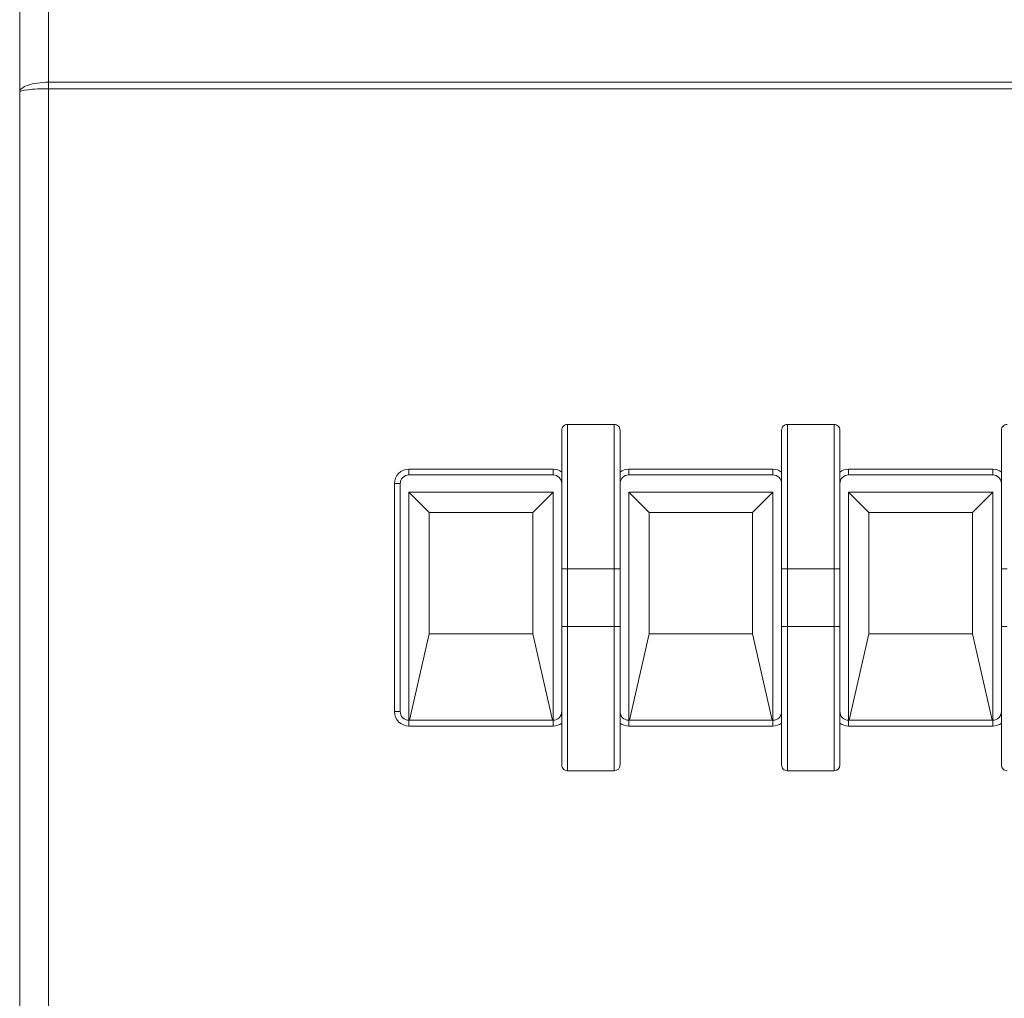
# Model space of a CAD drawing. Header units: millimetres. Extents: x -420 to 420, y -297 to 297.
# Tile 85 of 197: x -274 to -240, y 179 to 213. Entities that reach past the tile are written whole.
import ezdxf

# ---------------------------------------------------------------- set-up
doc = ezdxf.new("R2010")
doc.units = ezdxf.units.MM
doc.header["$MEASUREMENT"] = 0
doc.layers.add('layer 1', color=7, linetype='Continuous')

msp = doc.modelspace()

# ---------------------------------------------------------------- linework, layer by layer
at = {"layer": 'layer 1', "color": 7, "lineweight": 9}
for points in [[(-273.3243, 214.6324), (-273.3243, 214.6324), (-273.3243, 210.9976), (-273.3243, 210.9976)], [(-274.3289, 210.6544), (-274.3289, 210.6544), (-274.3289, 213.9054), (-274.3289, 213.9054)], [(-274.0348, 210.8969), (-274.0348, 210.8969), (-274.0348, 210.8969), (-274.0348, 210.8969)], [(-273.3243, 210.9976), (-273.3243, 210.9976), (-273.3243, 210.9973), (-273.3243, 210.9973)], [(-273.3243, 210.9976), (-273.3243, 210.9976), (-273.3243, 210.7729), (-273.3243, 210.7729)], [(-273.3243, 210.9976), (-273.3243, 210.9976), (-199.9846, 210.9976), (-199.9846, 210.9976)], [(-274.3289, 210.6544), (-274.3289, 210.6544), (-274.3289, 210.6541), (-274.3289, 210.6541)], [(-274.3289, 107.2447), (-274.3289, 107.2447), (-274.3289, 210.6544), (-274.3289, 210.6544)], [(-274.3289, 210.6544), (-274.3289, 210.6544), (-274.3289, 210.6541), (-274.3289, 210.6541)], [(-274.0348, 210.7382), (-274.0348, 210.7382), (-274.0348, 210.7382), (-274.0348, 210.7382)], [(-273.3243, 210.7729), (-273.3243, 210.7729), (-273.3243, 107.2447), (-273.3243, 107.2447)], [(-199.9846, 210.7729), (-199.9846, 210.7729), (-273.3243, 210.7729), (-273.3243, 210.7729)], [(-273.3243, 210.7729), (-273.3243, 210.7729), (-273.3243, 210.7727), (-273.3243, 210.7727)], [(-253.6231, 199.0867), (-253.6231, 199.0867), (-255.2506, 199.0867), (-255.2506, 199.0867)], [(-245.9676, 199.0867), (-245.9676, 199.0867), (-247.5952, 199.0867), (-247.5952, 199.0867)], [(-260.7761, 197.5296), (-260.7761, 197.5296), (-255.7529, 197.5296), (-255.7529, 197.5296)], [(-260.7761, 197.5296), (-260.7761, 197.5296), (-260.7761, 197.3286), (-260.7761, 197.3286)], [(-255.4515, 197.429), (-255.5385, 197.4942), (-255.6442, 197.5296), (-255.7529, 197.5296)], [(-255.7529, 197.5296), (-255.7529, 197.5296), (-255.7529, 197.3286), (-255.7529, 197.3286)], [(-253.1207, 197.5296), (-253.2294, 197.5296), (-253.3351, 197.4942), (-253.4221, 197.429)], [(-253.1207, 197.5296), (-253.1207, 197.5296), (-253.1207, 197.3286), (-253.1207, 197.3286)], [(-253.1207, 197.5296), (-253.1207, 197.5296), (-248.0974, 197.5296), (-248.0974, 197.5296)], [(-247.796, 197.429), (-247.883, 197.4942), (-247.9888, 197.5296), (-248.0974, 197.5296)], [(-248.0974, 197.5296), (-248.0974, 197.5296), (-248.0974, 197.3286), (-248.0974, 197.3286)], [(-245.4652, 197.5296), (-245.5739, 197.5296), (-245.6796, 197.4942), (-245.7666, 197.429)], [(-245.4652, 197.5296), (-245.4652, 197.5296), (-245.4652, 197.3286), (-245.4652, 197.3286)], [(-245.4652, 197.5296), (-245.4652, 197.5296), (-240.442, 197.5296), (-240.442, 197.5296)], [(-240.1406, 197.429), (-240.2276, 197.4942), (-240.3333, 197.5296), (-240.442, 197.5296)], [(-240.442, 197.5296), (-240.442, 197.5296), (-240.442, 197.3286), (-240.442, 197.3286)], [(-255.7529, 197.3286), (-255.7529, 197.3286), (-260.7761, 197.3286), (-260.7761, 197.3286)], [(-248.0974, 197.3286), (-248.0974, 197.3286), (-253.1207, 197.3286), (-253.1207, 197.3286)], [(-240.442, 197.3286), (-240.442, 197.3286), (-245.4652, 197.3286), (-245.4652, 197.3286)], [(-261.2785, 189.0905), (-261.2785, 189.0905), (-261.2785, 197.0272), (-261.2785, 197.0272)], [(-261.2785, 197.0272), (-261.2785, 197.0272), (-261.0775, 197.0272), (-261.0775, 197.0272)], [(-261.0775, 197.0272), (-261.0775, 197.0272), (-261.0775, 189.0905), (-261.0775, 189.0905)], [(-255.7529, 196.7258), (-255.7529, 196.7258), (-260.7761, 196.7258), (-260.7761, 196.7258)], [(-260.7761, 196.7258), (-260.7761, 196.7258), (-260.7761, 188.7891), (-260.7761, 188.7891)], [(-260.0677, 196.0172), (-260.0677, 196.0172), (-260.7761, 196.7258), (-260.7761, 196.7258)], [(-256.4616, 196.0172), (-256.4616, 196.0172), (-255.7529, 196.7258), (-255.7529, 196.7258)], [(-255.7529, 188.7891), (-255.7529, 188.7891), (-255.7529, 196.7258), (-255.7529, 196.7258)], [(-248.0974, 196.7258), (-248.0974, 196.7258), (-253.1207, 196.7258), (-253.1207, 196.7258)], [(-253.1207, 196.7258), (-253.1207, 196.7258), (-253.1207, 188.7891), (-253.1207, 188.7891)], [(-252.4123, 196.0172), (-252.4123, 196.0172), (-253.1207, 196.7258), (-253.1207, 196.7258)], [(-248.8062, 196.0172), (-248.8062, 196.0172), (-248.0974, 196.7258), (-248.0974, 196.7258)], [(-248.0974, 188.7891), (-248.0974, 188.7891), (-248.0974, 196.7258), (-248.0974, 196.7258)], [(-244.7567, 196.0172), (-244.7567, 196.0172), (-245.4652, 196.7258), (-245.4652, 196.7258)], [(-245.4652, 196.7258), (-245.4652, 196.7258), (-245.4652, 188.7891), (-245.4652, 188.7891)], [(-240.442, 196.7258), (-240.442, 196.7258), (-245.4652, 196.7258), (-245.4652, 196.7258)], [(-241.1507, 196.0172), (-241.1507, 196.0172), (-240.442, 196.7258), (-240.442, 196.7258)], [(-240.442, 188.7891), (-240.442, 188.7891), (-240.442, 196.7258), (-240.442, 196.7258)], [(-260.0677, 196.0172), (-260.0677, 196.0172), (-260.0677, 191.7976), (-260.0677, 191.7976)], [(-256.4616, 196.0172), (-256.4616, 196.0172), (-260.0677, 196.0172), (-260.0677, 196.0172)], [(-256.4616, 191.7976), (-256.4616, 191.7976), (-256.4616, 196.0172), (-256.4616, 196.0172)], [(-252.4123, 196.0172), (-252.4123, 196.0172), (-252.4123, 191.7976), (-252.4123, 191.7976)], [(-248.8062, 196.0172), (-248.8062, 196.0172), (-252.4123, 196.0172), (-252.4123, 196.0172)], [(-248.8062, 191.7976), (-248.8062, 191.7976), (-248.8062, 196.0172), (-248.8062, 196.0172)], [(-244.7567, 196.0172), (-244.7567, 196.0172), (-244.7567, 191.7976), (-244.7567, 191.7976)], [(-241.1507, 196.0172), (-241.1507, 196.0172), (-244.7567, 196.0172), (-244.7567, 196.0172)], [(-241.1507, 191.7976), (-241.1507, 191.7976), (-241.1507, 196.0172), (-241.1507, 196.0172)], [(-255.4515, 192.0542), (-255.4515, 192.0542), (-255.4515, 194.0635), (-255.4515, 194.0635)], [(-253.6231, 194.0635), (-253.6231, 194.0635), (-255.2506, 194.0635), (-255.2506, 194.0635)], [(-255.2506, 194.0635), (-255.2506, 194.0635), (-255.2506, 192.0542), (-255.2506, 192.0542)], [(-253.6231, 192.0542), (-253.6231, 192.0542), (-253.6231, 194.0635), (-253.6231, 194.0635)], [(-253.4221, 194.0635), (-253.4221, 194.0635), (-253.4221, 192.0542), (-253.4221, 192.0542)], [(-247.796, 192.0542), (-247.796, 192.0542), (-247.796, 194.0635), (-247.796, 194.0635)], [(-245.9676, 194.0635), (-245.9676, 194.0635), (-247.5952, 194.0635), (-247.5952, 194.0635)], [(-247.5952, 194.0635), (-247.5952, 194.0635), (-247.5952, 192.0542), (-247.5952, 192.0542)], [(-245.9676, 192.0542), (-245.9676, 192.0542), (-245.9676, 194.0635), (-245.9676, 194.0635)], [(-245.7666, 194.0635), (-245.7666, 194.0635), (-245.7666, 192.0542), (-245.7666, 192.0542)], [(-240.1406, 192.0542), (-240.1406, 192.0542), (-240.1406, 194.0635), (-240.1406, 194.0635)], [(-255.2506, 192.0542), (-255.2506, 192.0542), (-253.6231, 192.0542), (-253.6231, 192.0542)], [(-247.5952, 192.0542), (-247.5952, 192.0542), (-245.9676, 192.0542), (-245.9676, 192.0542)], [(-260.7533, 188.7891), (-260.7533, 188.7891), (-260.0677, 191.7976), (-260.0677, 191.7976)], [(-256.4616, 191.7976), (-256.4616, 191.7976), (-260.0677, 191.7976), (-260.0677, 191.7976)], [(-256.4616, 191.7976), (-256.4616, 191.7976), (-255.7759, 188.7891), (-255.7759, 188.7891)], [(-253.0978, 188.7891), (-253.0978, 188.7891), (-252.4123, 191.7976), (-252.4123, 191.7976)], [(-248.8062, 191.7976), (-248.8062, 191.7976), (-252.4123, 191.7976), (-252.4123, 191.7976)], [(-248.8062, 191.7976), (-248.8062, 191.7976), (-248.1203, 188.7891), (-248.1203, 188.7891)], [(-245.4424, 188.7891), (-245.4424, 188.7891), (-244.7567, 191.7976), (-244.7567, 191.7976)], [(-241.1507, 191.7976), (-241.1507, 191.7976), (-244.7567, 191.7976), (-244.7567, 191.7976)], [(-241.1507, 191.7976), (-241.1507, 191.7976), (-240.4649, 188.7891), (-240.4649, 188.7891)], [(-261.2785, 189.0905), (-261.2785, 189.0905), (-261.0775, 189.0905), (-261.0775, 189.0905)], [(-255.7529, 188.7891), (-255.5866, 188.7891), (-255.4515, 188.9238), (-255.4515, 189.0905)], [(-248.0974, 188.7891), (-247.9311, 188.7891), (-247.796, 188.9238), (-247.796, 189.0905)], [(-240.442, 188.7891), (-240.2757, 188.7891), (-240.1406, 188.9238), (-240.1406, 189.0905)], [(-260.7761, 188.5881), (-260.7761, 188.5881), (-260.7761, 188.7891), (-260.7761, 188.7891)], [(-260.7761, 188.7891), (-260.7761, 188.7891), (-255.7529, 188.7891), (-255.7529, 188.7891)], [(-255.7529, 188.5881), (-255.7529, 188.5881), (-255.7529, 188.7891), (-255.7529, 188.7891)], [(-255.7529, 188.5881), (-255.6442, 188.5881), (-255.5385, 188.6233), (-255.4515, 188.6886)], [(-253.4221, 188.6886), (-253.3351, 188.6233), (-253.2294, 188.5881), (-253.1207, 188.5881)], [(-253.1207, 188.5881), (-253.1207, 188.5881), (-253.1207, 188.7891), (-253.1207, 188.7891)], [(-253.1207, 188.7891), (-253.1207, 188.7891), (-248.0974, 188.7891), (-248.0974, 188.7891)], [(-248.0974, 188.5881), (-248.0974, 188.5881), (-248.0974, 188.7891), (-248.0974, 188.7891)], [(-248.0974, 188.5881), (-247.9888, 188.5881), (-247.883, 188.6233), (-247.796, 188.6886)], [(-245.7666, 188.6886), (-245.6796, 188.6233), (-245.5739, 188.5881), (-245.4652, 188.5881)], [(-245.4652, 188.5881), (-245.4652, 188.5881), (-245.4652, 188.7891), (-245.4652, 188.7891)], [(-245.4652, 188.7891), (-245.4652, 188.7891), (-240.442, 188.7891), (-240.442, 188.7891)], [(-240.442, 188.5881), (-240.442, 188.5881), (-240.442, 188.7891), (-240.442, 188.7891)], [(-240.442, 188.5881), (-240.3333, 188.5881), (-240.2276, 188.6233), (-240.1406, 188.6886)], [(-255.7529, 188.5881), (-255.7529, 188.5881), (-260.7761, 188.5881), (-260.7761, 188.5881)], [(-248.0974, 188.5881), (-248.0974, 188.5881), (-253.1207, 188.5881), (-253.1207, 188.5881)], [(-240.442, 188.5881), (-240.442, 188.5881), (-245.4652, 188.5881), (-245.4652, 188.5881)], [(-253.6231, 187.031), (-253.5122, 187.031), (-253.4221, 187.1209), (-253.4221, 187.2318)], [(-245.9676, 187.031), (-245.8566, 187.031), (-245.7666, 187.1209), (-245.7666, 187.2318)], [(-255.2506, 187.031), (-255.2506, 187.031), (-253.6231, 187.031), (-253.6231, 187.031)], [(-247.5952, 187.031), (-247.5952, 187.031), (-245.9676, 187.031), (-245.9676, 187.031)]]:
    msp.add_open_spline(points, degree=3, dxfattribs=at)
for points, knots in [([(-273.3243, 210.9976), (-273.5907, 210.9976), (-273.8464, 210.9614), (-274.0348, 210.8969), (-274.0348, 210.8969), (-274.2231, 210.8326), (-274.3289, 210.7453), (-274.3289, 210.6544)], [0, 0, 0, 0, 0.3333333, 0.3333333, 0.3333333, 0.3333333, 1, 1, 1, 1]), ([(-273.3243, 210.9976), (-273.5907, 210.9976), (-273.8464, 210.9614), (-274.0348, 210.8969), (-274.0348, 210.8969), (-274.2231, 210.8326), (-274.3289, 210.7453), (-274.3289, 210.6544)], [0, 0, 0, 0, 0.3333333, 0.3333333, 0.3333333, 0.3333333, 1, 1, 1, 1]), ([(-273.3243, 210.9976), (-273.5907, 210.9976), (-273.8464, 210.9614), (-274.0348, 210.8969), (-274.0348, 210.8969), (-274.2231, 210.8326), (-274.3289, 210.7453), (-274.3289, 210.6541)], [0, 0, 0, 0, 0.3333333, 0.3333333, 0.3333333, 0.3333333, 1, 1, 1, 1]), ([(-273.3243, 210.9976), (-273.5907, 210.9976), (-273.8464, 210.9614), (-274.0348, 210.8969), (-274.0348, 210.8969), (-274.2231, 210.8326), (-274.3289, 210.7453), (-274.3289, 210.6541)], [0, 0, 0, 0, 0.3333333, 0.3333333, 0.3333333, 0.3333333, 1, 1, 1, 1]), ([(-273.3243, 210.9976), (-273.5907, 210.9976), (-273.8464, 210.9614), (-274.0348, 210.8969), (-274.0348, 210.8969), (-274.2231, 210.8326), (-274.3289, 210.7453), (-274.3289, 210.6541)], [0, 0, 0, 0, 0.3333333, 0.3333333, 0.3333333, 0.3333333, 1, 1, 1, 1]), ([(-273.3243, 210.9976), (-273.5907, 210.9976), (-273.8464, 210.9614), (-274.0348, 210.8969), (-274.0348, 210.8969), (-274.2231, 210.8326), (-274.3289, 210.7452), (-274.3289, 210.6541)], [0, 0, 0, 0, 0.3333333, 0.3333333, 0.3333333, 0.3333333, 1, 1, 1, 1]), ([(-273.3243, 210.9976), (-273.5907, 210.9976), (-273.8464, 210.9614), (-274.0348, 210.8969), (-274.0348, 210.8969), (-274.2231, 210.8326), (-274.3289, 210.7452), (-274.3289, 210.6541)], [0, 0, 0, 0, 0.3333333, 0.3333333, 0.3333333, 0.3333333, 1, 1, 1, 1]), ([(-273.3243, 210.9976), (-273.5907, 210.9976), (-273.8464, 210.9614), (-274.0348, 210.8969), (-274.0348, 210.8969), (-274.2231, 210.8326), (-274.3289, 210.7452), (-274.3289, 210.6541)], [0, 0, 0, 0, 0.3333333, 0.3333333, 0.3333333, 0.3333333, 1, 1, 1, 1]), ([(-273.3243, 210.9976), (-273.5907, 210.9976), (-273.8464, 210.9614), (-274.0348, 210.8969), (-274.0348, 210.8969), (-274.2231, 210.8326), (-274.3289, 210.7452), (-274.3289, 210.6541)], [0, 0, 0, 0, 0.3333333, 0.3333333, 0.3333333, 0.3333333, 1, 1, 1, 1]), ([(-273.3243, 210.9976), (-273.5907, 210.9976), (-273.8464, 210.9614), (-274.0348, 210.8969), (-274.0348, 210.8969), (-274.2231, 210.8326), (-274.3289, 210.7452), (-274.3289, 210.6541)], [0, 0, 0, 0, 0.3333333, 0.3333333, 0.3333333, 0.3333333, 1, 1, 1, 1]), ([(-273.3243, 210.9976), (-273.5907, 210.9976), (-273.8464, 210.9614), (-274.0348, 210.8969), (-274.0348, 210.8969), (-274.2231, 210.8326), (-274.3289, 210.7452), (-274.3289, 210.6541)], [0, 0, 0, 0, 0.3333333, 0.3333333, 0.3333333, 0.3333333, 1, 1, 1, 1]), ([(-273.3243, 210.9976), (-273.5907, 210.9976), (-273.8464, 210.9614), (-274.0348, 210.8969), (-274.0348, 210.8969), (-274.2231, 210.8326), (-274.3289, 210.7452), (-274.3289, 210.6541)], [0, 0, 0, 0, 0.3333333, 0.3333333, 0.3333333, 0.3333333, 1, 1, 1, 1]), ([(-273.3243, 210.9976), (-273.5907, 210.9976), (-273.8464, 210.9614), (-274.0348, 210.8969), (-274.0348, 210.8969), (-274.2231, 210.8326), (-274.3289, 210.7452), (-274.3289, 210.6541)], [0, 0, 0, 0, 0.3333333, 0.3333333, 0.3333333, 0.3333333, 1, 1, 1, 1]), ([(-273.3243, 210.9976), (-273.5907, 210.9976), (-273.8464, 210.9614), (-274.0348, 210.8969), (-274.0348, 210.8969), (-274.2231, 210.8326), (-274.3289, 210.7452), (-274.3289, 210.6541)], [0, 0, 0, 0, 0.3333333, 0.3333333, 0.3333333, 0.3333333, 1, 1, 1, 1]), ([(-273.3243, 210.9973), (-273.5907, 210.9973), (-273.8464, 210.9614), (-274.0348, 210.8969), (-274.0348, 210.8969), (-274.2231, 210.8326), (-274.3289, 210.7452), (-274.3289, 210.6541)], [0, 0, 0, 0, 0.3333333, 0.3333333, 0.3333333, 0.3333333, 1, 1, 1, 1]), ([(-273.3243, 210.9973), (-273.5907, 210.9973), (-273.8464, 210.9614), (-274.0348, 210.8969), (-274.0348, 210.8969), (-274.2231, 210.8326), (-274.3289, 210.7452), (-274.3289, 210.6541)], [0, 0, 0, 0, 0.3333333, 0.3333333, 0.3333333, 0.3333333, 1, 1, 1, 1]), ([(-273.3243, 210.9973), (-273.5907, 210.9973), (-273.8464, 210.9611), (-274.0348, 210.8969), (-274.0348, 210.8969), (-274.2231, 210.8326), (-274.3289, 210.7452), (-274.3289, 210.6541)], [0, 0, 0, 0, 0.3333333, 0.3333333, 0.3333333, 0.3333333, 1, 1, 1, 1]), ([(-273.3243, 210.9973), (-273.5907, 210.9973), (-273.8464, 210.9611), (-274.0348, 210.8969), (-274.0348, 210.8969), (-274.2231, 210.8326), (-274.3289, 210.7452), (-274.3289, 210.6541)], [0, 0, 0, 0, 0.3333333, 0.3333333, 0.3333333, 0.3333333, 1, 1, 1, 1]), ([(-273.3243, 210.9973), (-273.5907, 210.9973), (-273.8464, 210.9611), (-274.0348, 210.8969), (-274.0348, 210.8969), (-274.2231, 210.8326), (-274.3289, 210.7452), (-274.3289, 210.6541)], [0, 0, 0, 0, 0.3333333, 0.3333333, 0.3333333, 0.3333333, 1, 1, 1, 1]), ([(-273.3243, 210.9973), (-273.5907, 210.9973), (-273.8464, 210.9611), (-274.0348, 210.8969), (-274.0348, 210.8969), (-274.2231, 210.8326), (-274.3289, 210.7452), (-274.3289, 210.6541)], [0, 0, 0, 0, 0.3333333, 0.3333333, 0.3333333, 0.3333333, 1, 1, 1, 1]), ([(-273.3243, 210.9973), (-273.5907, 210.9973), (-273.8464, 210.9611), (-274.0348, 210.8969), (-274.0348, 210.8969), (-274.2231, 210.8326), (-274.3289, 210.7452), (-274.3289, 210.6541)], [0, 0, 0, 0, 0.3333333, 0.3333333, 0.3333333, 0.3333333, 1, 1, 1, 1]), ([(-273.3243, 210.7729), (-273.5907, 210.7729), (-273.8464, 210.7604), (-274.0348, 210.7382), (-274.0348, 210.7382), (-274.2231, 210.7158), (-274.3289, 210.6857), (-274.3289, 210.6544)], [0, 0, 0, 0, 0.3333333, 0.3333333, 0.3333333, 0.3333333, 1, 1, 1, 1]), ([(-273.3243, 210.7729), (-273.5907, 210.7729), (-273.8464, 210.7603), (-274.0348, 210.7382), (-274.0348, 210.7382), (-274.2231, 210.7158), (-274.3289, 210.6857), (-274.3289, 210.6544)], [0, 0, 0, 0, 0.3333333, 0.3333333, 0.3333333, 0.3333333, 1, 1, 1, 1]), ([(-273.3243, 210.7729), (-273.5907, 210.7729), (-273.8464, 210.7603), (-274.0348, 210.7382), (-274.0348, 210.7382), (-274.2231, 210.7158), (-274.3289, 210.6857), (-274.3289, 210.6541)], [0, 0, 0, 0, 0.3333333, 0.3333333, 0.3333333, 0.3333333, 1, 1, 1, 1]), ([(-273.3243, 210.7729), (-273.5907, 210.7729), (-273.8464, 210.7603), (-274.0348, 210.7382), (-274.0348, 210.7382), (-274.2231, 210.7158), (-274.3289, 210.6857), (-274.3289, 210.6541)], [0, 0, 0, 0, 0.3333333, 0.3333333, 0.3333333, 0.3333333, 1, 1, 1, 1]), ([(-273.3243, 210.7729), (-273.5907, 210.7729), (-273.8464, 210.7603), (-274.0348, 210.7382), (-274.0348, 210.7382), (-274.2231, 210.7158), (-274.3289, 210.6857), (-274.3289, 210.6541)], [0, 0, 0, 0, 0.3333333, 0.3333333, 0.3333333, 0.3333333, 1, 1, 1, 1]), ([(-273.3243, 210.7729), (-273.5907, 210.7729), (-273.8464, 210.7603), (-274.0348, 210.7382), (-274.0348, 210.7382), (-274.2231, 210.7158), (-274.3289, 210.6857), (-274.3289, 210.6541)], [0, 0, 0, 0, 0.3333333, 0.3333333, 0.3333333, 0.3333333, 1, 1, 1, 1]), ([(-273.3243, 210.7729), (-273.5907, 210.7729), (-273.8464, 210.7603), (-274.0348, 210.7382), (-274.0348, 210.7382), (-274.2231, 210.7158), (-274.3289, 210.6857), (-274.3289, 210.6541)], [0, 0, 0, 0, 0.3333333, 0.3333333, 0.3333333, 0.3333333, 1, 1, 1, 1]), ([(-273.3243, 210.7729), (-273.5907, 210.7729), (-273.8464, 210.7603), (-274.0348, 210.7382), (-274.0348, 210.7382), (-274.2231, 210.7158), (-274.3289, 210.6857), (-274.3289, 210.6541)], [0, 0, 0, 0, 0.3333333, 0.3333333, 0.3333333, 0.3333333, 1, 1, 1, 1]), ([(-273.3243, 210.7729), (-273.5907, 210.7729), (-273.8464, 210.7603), (-274.0348, 210.7382), (-274.0348, 210.7382), (-274.2231, 210.7158), (-274.3289, 210.6857), (-274.3289, 210.6541)], [0, 0, 0, 0, 0.3333333, 0.3333333, 0.3333333, 0.3333333, 1, 1, 1, 1]), ([(-273.3243, 210.7729), (-273.5907, 210.7729), (-273.8464, 210.7603), (-274.0348, 210.7382), (-274.0348, 210.7382), (-274.2231, 210.7158), (-274.3289, 210.6857), (-274.3289, 210.6541)], [0, 0, 0, 0, 0.3333333, 0.3333333, 0.3333333, 0.3333333, 1, 1, 1, 1]), ([(-273.3243, 210.7729), (-273.5907, 210.7729), (-273.8464, 210.7603), (-274.0348, 210.7382), (-274.0348, 210.7382), (-274.2231, 210.7158), (-274.3289, 210.6857), (-274.3289, 210.6541)], [0, 0, 0, 0, 0.3333333, 0.3333333, 0.3333333, 0.3333333, 1, 1, 1, 1]), ([(-273.3243, 210.7729), (-273.5907, 210.7729), (-273.8464, 210.7603), (-274.0348, 210.7382), (-274.0348, 210.7382), (-274.2231, 210.7158), (-274.3289, 210.6857), (-274.3289, 210.6541)], [0, 0, 0, 0, 0.3333333, 0.3333333, 0.3333333, 0.3333333, 1, 1, 1, 1]), ([(-273.3243, 210.7727), (-273.5907, 210.7727), (-273.8464, 210.7603), (-274.0348, 210.7382), (-274.0348, 210.7382), (-274.2231, 210.7158), (-274.3289, 210.6857), (-274.3289, 210.6541)], [0, 0, 0, 0, 0.3333333, 0.3333333, 0.3333333, 0.3333333, 1, 1, 1, 1]), ([(-273.3243, 210.7727), (-273.5907, 210.7727), (-273.8464, 210.7603), (-274.0348, 210.7382), (-274.0348, 210.7382), (-274.2231, 210.7158), (-274.3289, 210.6857), (-274.3289, 210.6541)], [0, 0, 0, 0, 0.3333333, 0.3333333, 0.3333333, 0.3333333, 1, 1, 1, 1]), ([(-273.3243, 210.7727), (-273.5907, 210.7727), (-273.8464, 210.7603), (-274.0348, 210.7382), (-274.0348, 210.7382), (-274.2231, 210.7158), (-274.3289, 210.6857), (-274.3289, 210.6541)], [0, 0, 0, 0, 0.3333333, 0.3333333, 0.3333333, 0.3333333, 1, 1, 1, 1]), ([(-273.3243, 210.7727), (-273.5907, 210.7727), (-273.8464, 210.7603), (-274.0348, 210.7382), (-274.0348, 210.7382), (-274.2231, 210.7158), (-274.3289, 210.6857), (-274.3289, 210.6541)], [0, 0, 0, 0, 0.3333333, 0.3333333, 0.3333333, 0.3333333, 1, 1, 1, 1]), ([(-273.3243, 210.7727), (-273.5907, 210.7727), (-273.8464, 210.7603), (-274.0348, 210.7382), (-274.0348, 210.7382), (-274.2231, 210.7158), (-274.3289, 210.6857), (-274.3289, 210.6541)], [0, 0, 0, 0, 0.3333333, 0.3333333, 0.3333333, 0.3333333, 1, 1, 1, 1]), ([(-273.3243, 210.7727), (-273.5907, 210.7727), (-273.8464, 210.7603), (-274.0348, 210.7382), (-274.0348, 210.7382), (-274.2231, 210.7158), (-274.3289, 210.6857), (-274.3289, 210.6541)], [0, 0, 0, 0, 0.3333333, 0.3333333, 0.3333333, 0.3333333, 1, 1, 1, 1]), ([(-273.3243, 210.7727), (-273.5907, 210.7727), (-273.8464, 210.7603), (-274.0348, 210.7382), (-274.0348, 210.7382), (-274.2231, 210.7158), (-274.3289, 210.6857), (-274.3289, 210.6541)], [0, 0, 0, 0, 0.3333333, 0.3333333, 0.3333333, 0.3333333, 1, 1, 1, 1]), ([(-273.3243, 210.7727), (-273.5907, 210.7727), (-273.8464, 210.7603), (-274.0348, 210.7382), (-274.0348, 210.7382), (-274.2231, 210.7158), (-274.3289, 210.6857), (-274.3289, 210.6541)], [0, 0, 0, 0, 0.3333333, 0.3333333, 0.3333333, 0.3333333, 1, 1, 1, 1]), ([(-273.3243, 210.7727), (-273.5907, 210.7727), (-273.8464, 210.7603), (-274.0348, 210.7382), (-274.0348, 210.7382), (-274.2231, 210.7158), (-274.3289, 210.6857), (-274.3289, 210.6541)], [0, 0, 0, 0, 0.3333333, 0.3333333, 0.3333333, 0.3333333, 1, 1, 1, 1]), ([(-255.2506, 199.0867), (-255.3039, 199.0867), (-255.3551, 199.0656), (-255.3926, 199.0279), (-255.3926, 199.0279), (-255.4305, 198.9902), (-255.4515, 198.9391), (-255.4515, 198.8858)], [0, 0, 0, 0, 0.3333333, 0.3333333, 0.3333333, 0.3333333, 1, 1, 1, 1]), ([(-255.4515, 194.0635), (-255.4515, 194.5071), (-255.4515, 194.951), (-255.4515, 195.3887), (-255.4515, 195.3887), (-255.4515, 195.8255), (-255.4515, 196.2562), (-255.4515, 196.6709), (-255.4515, 196.6709), (-255.4515, 197.0286), (-255.4515, 197.3743), (-255.4515, 197.6925), (-255.4515, 197.6925), (-255.4515, 198.0134), (-255.4515, 198.3063), (-255.4515, 198.531), (-255.4515, 198.531), (-255.4515, 198.6524), (-255.4515, 198.7538), (-255.4515, 198.8099), (-255.4515, 198.8099), (-255.4515, 198.8545), (-255.4515, 198.8702), (-255.4515, 198.8858)], [0, 0, 0, 0, 0.1428571, 0.1428571, 0.1428571, 0.1428571, 0.2857143, 0.2857143, 0.2857143, 0.2857143, 0.4285714, 0.4285714, 0.4285714, 0.4285714, 0.5714286, 0.5714286, 0.5714286, 0.5714286, 0.7142857, 0.7142857, 0.7142857, 0.7142857, 1, 1, 1, 1]), ([(-255.2506, 199.0867), (-255.2506, 199.0867), (-255.2506, 199.0867), (-255.2506, 199.0867), (-255.2506, 199.0867), (-255.2506, 199.0867), (-255.2506, 199.057), (-255.2506, 199.0017), (-255.2506, 199.0017), (-255.2506, 198.9336), (-255.2506, 198.8269), (-255.2506, 198.6956), (-255.2506, 198.6956), (-255.2506, 198.4604), (-255.2506, 198.1466), (-255.2506, 197.8043), (-255.2506, 197.8043), (-255.2506, 197.4723), (-255.2506, 197.1137), (-255.2506, 196.7421), (-255.2506, 196.7421), (-255.2506, 196.5384), (-255.2506, 196.3308), (-255.2506, 196.1204), (-255.2506, 196.1204), (-255.2506, 195.4527), (-255.2506, 194.7581), (-255.2506, 194.0635)], [0, 0, 0, 0, 0.125, 0.125, 0.125, 0.125, 0.25, 0.25, 0.25, 0.25, 0.375, 0.375, 0.375, 0.375, 0.5, 0.5, 0.5, 0.5, 0.625, 0.625, 0.625, 0.625, 0.75, 0.75, 0.75, 0.75, 1, 1, 1, 1]), ([(-253.6231, 194.0635), (-253.6231, 194.0635), (-253.6231, 194.0635), (-253.6231, 194.0635), (-253.6231, 194.0635), (-253.6231, 194.5114), (-253.6231, 194.9601), (-253.6231, 195.4027), (-253.6231, 195.4027), (-253.6231, 195.8592), (-253.6231, 196.3091), (-253.6231, 196.7421), (-253.6231, 196.7421), (-253.6231, 197.114), (-253.6231, 197.4735), (-253.6231, 197.8043), (-253.6231, 197.8043), (-253.6231, 198.1456), (-253.6231, 198.4567), (-253.6231, 198.6956), (-253.6231, 198.6956), (-253.6231, 198.829), (-253.6231, 198.9401), (-253.6231, 199.0017), (-253.6231, 199.0017), (-253.6231, 199.0518), (-253.6231, 199.0693), (-253.6231, 199.0867)], [0, 0, 0, 0, 0.125, 0.125, 0.125, 0.125, 0.25, 0.25, 0.25, 0.25, 0.375, 0.375, 0.375, 0.375, 0.5, 0.5, 0.5, 0.5, 0.625, 0.625, 0.625, 0.625, 0.75, 0.75, 0.75, 0.75, 1, 1, 1, 1]), ([(-253.4221, 198.8858), (-253.4221, 198.9391), (-253.4432, 198.9902), (-253.4809, 199.0279), (-253.4809, 199.0279), (-253.5188, 199.0656), (-253.5698, 199.0867), (-253.6231, 199.0867)], [0, 0, 0, 0, 0.3333333, 0.3333333, 0.3333333, 0.3333333, 1, 1, 1, 1]), ([(-253.4221, 198.8858), (-253.4221, 198.8702), (-253.4221, 198.8545), (-253.4221, 198.8099), (-253.4221, 198.8099), (-253.4221, 198.7538), (-253.4221, 198.6524), (-253.4221, 198.531), (-253.4221, 198.531), (-253.4221, 198.3063), (-253.4221, 198.0131), (-253.4221, 197.6925), (-253.4221, 197.6925), (-253.4221, 197.3744), (-253.4221, 197.029), (-253.4221, 196.6709), (-253.4221, 196.6709), (-253.4221, 195.955), (-253.4221, 195.1883), (-253.4221, 194.4252), (-253.4221, 194.4252), (-253.4221, 194.3046), (-253.4221, 194.184), (-253.4221, 194.0635)], [0, 0, 0, 0, 0.1428571, 0.1428571, 0.1428571, 0.1428571, 0.2857143, 0.2857143, 0.2857143, 0.2857143, 0.4285714, 0.4285714, 0.4285714, 0.4285714, 0.5714286, 0.5714286, 0.5714286, 0.5714286, 0.7142857, 0.7142857, 0.7142857, 0.7142857, 1, 1, 1, 1]), ([(-247.5952, 199.0867), (-247.6484, 199.0867), (-247.6996, 199.0656), (-247.7372, 199.0279), (-247.7372, 199.0279), (-247.7749, 198.9902), (-247.796, 198.9391), (-247.796, 198.8858)], [0, 0, 0, 0, 0.3333333, 0.3333333, 0.3333333, 0.3333333, 1, 1, 1, 1]), ([(-247.796, 194.0635), (-247.796, 194.5071), (-247.796, 194.951), (-247.796, 195.3887), (-247.796, 195.3887), (-247.796, 195.8255), (-247.796, 196.2562), (-247.796, 196.6709), (-247.796, 196.6709), (-247.796, 197.0286), (-247.796, 197.3743), (-247.796, 197.6925), (-247.796, 197.6925), (-247.796, 198.0134), (-247.796, 198.3063), (-247.796, 198.531), (-247.796, 198.531), (-247.796, 198.6524), (-247.796, 198.7538), (-247.796, 198.8099), (-247.796, 198.8099), (-247.796, 198.8545), (-247.796, 198.8702), (-247.796, 198.8858)], [0, 0, 0, 0, 0.1428571, 0.1428571, 0.1428571, 0.1428571, 0.2857143, 0.2857143, 0.2857143, 0.2857143, 0.4285714, 0.4285714, 0.4285714, 0.4285714, 0.5714286, 0.5714286, 0.5714286, 0.5714286, 0.7142857, 0.7142857, 0.7142857, 0.7142857, 1, 1, 1, 1]), ([(-247.5952, 199.0867), (-247.5952, 199.0867), (-247.5952, 199.0867), (-247.5952, 199.0867), (-247.5952, 199.0867), (-247.5952, 199.0867), (-247.5952, 199.057), (-247.5952, 199.0017), (-247.5952, 199.0017), (-247.5952, 198.9336), (-247.5952, 198.8269), (-247.5952, 198.6956), (-247.5952, 198.6956), (-247.5952, 198.4604), (-247.5952, 198.1466), (-247.5952, 197.8043), (-247.5952, 197.8043), (-247.5952, 197.4723), (-247.5952, 197.1137), (-247.5952, 196.7421), (-247.5952, 196.7421), (-247.5952, 196.5384), (-247.5952, 196.3308), (-247.5952, 196.1204), (-247.5952, 196.1204), (-247.5952, 195.4527), (-247.5952, 194.7581), (-247.5952, 194.0635)], [0, 0, 0, 0, 0.125, 0.125, 0.125, 0.125, 0.25, 0.25, 0.25, 0.25, 0.375, 0.375, 0.375, 0.375, 0.5, 0.5, 0.5, 0.5, 0.625, 0.625, 0.625, 0.625, 0.75, 0.75, 0.75, 0.75, 1, 1, 1, 1]), ([(-245.9676, 194.0635), (-245.9676, 194.0635), (-245.9676, 194.0635), (-245.9676, 194.0635), (-245.9676, 194.0635), (-245.9676, 194.5114), (-245.9676, 194.9601), (-245.9676, 195.4027), (-245.9676, 195.4027), (-245.9676, 195.8592), (-245.9676, 196.3091), (-245.9676, 196.7421), (-245.9676, 196.7421), (-245.9676, 197.114), (-245.9676, 197.4735), (-245.9676, 197.8043), (-245.9676, 197.8043), (-245.9676, 198.1456), (-245.9676, 198.4567), (-245.9676, 198.6956), (-245.9676, 198.6956), (-245.9676, 198.829), (-245.9676, 198.9401), (-245.9676, 199.0017), (-245.9676, 199.0017), (-245.9676, 199.0518), (-245.9676, 199.0693), (-245.9676, 199.0867)], [0, 0, 0, 0, 0.125, 0.125, 0.125, 0.125, 0.25, 0.25, 0.25, 0.25, 0.375, 0.375, 0.375, 0.375, 0.5, 0.5, 0.5, 0.5, 0.625, 0.625, 0.625, 0.625, 0.75, 0.75, 0.75, 0.75, 1, 1, 1, 1]), ([(-245.7666, 198.8858), (-245.7666, 198.9391), (-245.7878, 198.9902), (-245.8255, 199.0279), (-245.8255, 199.0279), (-245.8633, 199.0656), (-245.9144, 199.0867), (-245.9676, 199.0867)], [0, 0, 0, 0, 0.3333333, 0.3333333, 0.3333333, 0.3333333, 1, 1, 1, 1]), ([(-245.7666, 198.8858), (-245.7666, 198.8702), (-245.7666, 198.8545), (-245.7666, 198.8099), (-245.7666, 198.8099), (-245.7666, 198.7538), (-245.7666, 198.6524), (-245.7666, 198.531), (-245.7666, 198.531), (-245.7666, 198.3063), (-245.7666, 198.0131), (-245.7666, 197.6925), (-245.7666, 197.6925), (-245.7666, 197.3744), (-245.7666, 197.029), (-245.7666, 196.6709), (-245.7666, 196.6709), (-245.7666, 195.955), (-245.7666, 195.1883), (-245.7666, 194.4252), (-245.7666, 194.4252), (-245.7666, 194.3046), (-245.7666, 194.184), (-245.7666, 194.0635)], [0, 0, 0, 0, 0.1428571, 0.1428571, 0.1428571, 0.1428571, 0.2857143, 0.2857143, 0.2857143, 0.2857143, 0.4285714, 0.4285714, 0.4285714, 0.4285714, 0.5714286, 0.5714286, 0.5714286, 0.5714286, 0.7142857, 0.7142857, 0.7142857, 0.7142857, 1, 1, 1, 1]), ([(-239.9396, 199.0867), (-239.993, 199.0867), (-240.0441, 199.0656), (-240.0817, 199.0279), (-240.0817, 199.0279), (-240.1195, 198.9902), (-240.1406, 198.9391), (-240.1406, 198.8858)], [0, 0, 0, 0, 0.3333333, 0.3333333, 0.3333333, 0.3333333, 1, 1, 1, 1]), ([(-240.1406, 194.0635), (-240.1406, 194.5071), (-240.1406, 194.951), (-240.1406, 195.3887), (-240.1406, 195.3887), (-240.1406, 195.8255), (-240.1406, 196.2562), (-240.1406, 196.6709), (-240.1406, 196.6709), (-240.1406, 197.0286), (-240.1406, 197.3743), (-240.1406, 197.6925), (-240.1406, 197.6925), (-240.1406, 198.0134), (-240.1406, 198.3063), (-240.1406, 198.531), (-240.1406, 198.531), (-240.1406, 198.6524), (-240.1406, 198.7538), (-240.1406, 198.8099), (-240.1406, 198.8099), (-240.1406, 198.8545), (-240.1406, 198.8702), (-240.1406, 198.8858)], [0, 0, 0, 0, 0.1428571, 0.1428571, 0.1428571, 0.1428571, 0.2857143, 0.2857143, 0.2857143, 0.2857143, 0.4285714, 0.4285714, 0.4285714, 0.4285714, 0.5714286, 0.5714286, 0.5714286, 0.5714286, 0.7142857, 0.7142857, 0.7142857, 0.7142857, 1, 1, 1, 1]), ([(-260.7761, 197.5296), (-260.9094, 197.5296), (-261.0372, 197.4765), (-261.1314, 197.3825), (-261.1314, 197.3825), (-261.2257, 197.2882), (-261.2785, 197.1604), (-261.2785, 197.0272)], [0, 0, 0, 0, 0.3333333, 0.3333333, 0.3333333, 0.3333333, 1, 1, 1, 1]), ([(-260.7761, 197.3286), (-260.8561, 197.3286), (-260.9327, 197.2968), (-260.9893, 197.2404), (-260.9893, 197.2404), (-261.0459, 197.1837), (-261.0775, 197.1072), (-261.0775, 197.0272)], [0, 0, 0, 0, 0.3333333, 0.3333333, 0.3333333, 0.3333333, 1, 1, 1, 1]), ([(-255.4515, 197.0272), (-255.4515, 197.1072), (-255.4833, 197.1837), (-255.5397, 197.2404), (-255.5397, 197.2404), (-255.5964, 197.2968), (-255.6729, 197.3286), (-255.7529, 197.3286)], [0, 0, 0, 0, 0.3333333, 0.3333333, 0.3333333, 0.3333333, 1, 1, 1, 1]), ([(-253.1207, 197.3286), (-253.2007, 197.3286), (-253.2772, 197.2968), (-253.3339, 197.2404), (-253.3339, 197.2404), (-253.3904, 197.1837), (-253.4221, 197.1072), (-253.4221, 197.0272)], [0, 0, 0, 0, 0.3333333, 0.3333333, 0.3333333, 0.3333333, 1, 1, 1, 1]), ([(-247.796, 197.0272), (-247.796, 197.1072), (-247.8278, 197.1837), (-247.8843, 197.2404), (-247.8843, 197.2404), (-247.9409, 197.2968), (-248.0175, 197.3286), (-248.0974, 197.3286)], [0, 0, 0, 0, 0.3333333, 0.3333333, 0.3333333, 0.3333333, 1, 1, 1, 1]), ([(-245.4652, 197.3286), (-245.5452, 197.3286), (-245.6218, 197.2968), (-245.6784, 197.2404), (-245.6784, 197.2404), (-245.735, 197.1837), (-245.7666, 197.1072), (-245.7666, 197.0272)], [0, 0, 0, 0, 0.3333333, 0.3333333, 0.3333333, 0.3333333, 1, 1, 1, 1]), ([(-240.1406, 197.0272), (-240.1406, 197.1072), (-240.1724, 197.1837), (-240.2288, 197.2404), (-240.2288, 197.2404), (-240.2854, 197.2968), (-240.362, 197.3286), (-240.442, 197.3286)], [0, 0, 0, 0, 0.3333333, 0.3333333, 0.3333333, 0.3333333, 1, 1, 1, 1]), ([(-255.4515, 194.0635), (-255.4485, 194.0635), (-255.4455, 194.0635), (-255.4362, 194.0635), (-255.4362, 194.0635), (-255.427, 194.0635), (-255.4116, 194.0635), (-255.3926, 194.0635), (-255.3926, 194.0635), (-255.3739, 194.0635), (-255.3516, 194.0635), (-255.3275, 194.0635), (-255.3275, 194.0635), (-255.3032, 194.0635), (-255.2769, 194.0635), (-255.2506, 194.0635)], [0, 0, 0, 0, 0.2, 0.2, 0.2, 0.2, 0.4, 0.4, 0.4, 0.4, 0.6, 0.6, 0.6, 0.6, 1, 1, 1, 1]), ([(-253.4221, 194.0635), (-253.4252, 194.0635), (-253.4281, 194.0635), (-253.4374, 194.0635), (-253.4374, 194.0635), (-253.4466, 194.0635), (-253.4621, 194.0635), (-253.4809, 194.0635), (-253.4809, 194.0635), (-253.4999, 194.0635), (-253.522, 194.0635), (-253.5461, 194.0635), (-253.5461, 194.0635), (-253.5704, 194.0635), (-253.5968, 194.0635), (-253.6231, 194.0635)], [0, 0, 0, 0, 0.2, 0.2, 0.2, 0.2, 0.4, 0.4, 0.4, 0.4, 0.6, 0.6, 0.6, 0.6, 1, 1, 1, 1]), ([(-247.796, 194.0635), (-247.7931, 194.0635), (-247.79, 194.0635), (-247.7807, 194.0635), (-247.7807, 194.0635), (-247.7715, 194.0635), (-247.7561, 194.0635), (-247.7372, 194.0635), (-247.7372, 194.0635), (-247.7185, 194.0635), (-247.6961, 194.0635), (-247.6721, 194.0635), (-247.6721, 194.0635), (-247.6477, 194.0635), (-247.6215, 194.0635), (-247.5952, 194.0635)], [0, 0, 0, 0, 0.2, 0.2, 0.2, 0.2, 0.4, 0.4, 0.4, 0.4, 0.6, 0.6, 0.6, 0.6, 1, 1, 1, 1]), ([(-245.9676, 194.0635), (-245.9412, 194.0635), (-245.9149, 194.0635), (-245.8906, 194.0635), (-245.8906, 194.0635), (-245.8665, 194.0635), (-245.8444, 194.0635), (-245.8255, 194.0635), (-245.8255, 194.0635), (-245.8067, 194.0635), (-245.7912, 194.0635), (-245.7819, 194.0635), (-245.7819, 194.0635), (-245.7727, 194.0635), (-245.7697, 194.0635), (-245.7666, 194.0635)], [0, 0, 0, 0, 0.2, 0.2, 0.2, 0.2, 0.4, 0.4, 0.4, 0.4, 0.6, 0.6, 0.6, 0.6, 1, 1, 1, 1]), ([(-240.1406, 194.0635), (-240.1376, 194.0635), (-240.1345, 194.0635), (-240.1253, 194.0635), (-240.1253, 194.0635), (-240.116, 194.0635), (-240.1006, 194.0635), (-240.0817, 194.0635), (-240.0817, 194.0635), (-240.063, 194.0635), (-240.0407, 194.0635), (-240.0166, 194.0635), (-240.0166, 194.0635), (-239.9923, 194.0635), (-239.966, 194.0635), (-239.9396, 194.0635)], [0, 0, 0, 0, 0.2, 0.2, 0.2, 0.2, 0.4, 0.4, 0.4, 0.4, 0.6, 0.6, 0.6, 0.6, 1, 1, 1, 1]), ([(-255.4515, 187.2318), (-255.4515, 187.2476), (-255.4515, 187.2632), (-255.4515, 187.3078), (-255.4515, 187.3078), (-255.4515, 187.3638), (-255.4515, 187.4654), (-255.4515, 187.5867), (-255.4515, 187.5867), (-255.4515, 187.8113), (-255.4515, 188.1045), (-255.4515, 188.4252), (-255.4515, 188.4252), (-255.4515, 188.7432), (-255.4515, 189.0886), (-255.4515, 189.4467), (-255.4515, 189.4467), (-255.4515, 190.1627), (-255.4515, 190.9291), (-255.4515, 191.6925), (-255.4515, 191.6925), (-255.4515, 191.8131), (-255.4515, 191.9337), (-255.4515, 192.0542)], [0, 0, 0, 0, 0.1428571, 0.1428571, 0.1428571, 0.1428571, 0.2857143, 0.2857143, 0.2857143, 0.2857143, 0.4285714, 0.4285714, 0.4285714, 0.4285714, 0.5714286, 0.5714286, 0.5714286, 0.5714286, 0.7142857, 0.7142857, 0.7142857, 0.7142857, 1, 1, 1, 1]), ([(-255.4515, 192.0542), (-255.4485, 192.0542), (-255.4455, 192.0542), (-255.4362, 192.0542), (-255.4362, 192.0542), (-255.427, 192.0542), (-255.4116, 192.0542), (-255.3926, 192.0542), (-255.3926, 192.0542), (-255.3739, 192.0542), (-255.3516, 192.0542), (-255.3275, 192.0542), (-255.3275, 192.0542), (-255.3032, 192.0542), (-255.2769, 192.0542), (-255.2506, 192.0542)], [0, 0, 0, 0, 0.2, 0.2, 0.2, 0.2, 0.4, 0.4, 0.4, 0.4, 0.6, 0.6, 0.6, 0.6, 1, 1, 1, 1]), ([(-255.2506, 192.0542), (-255.2506, 192.0542), (-255.2506, 192.0542), (-255.2506, 192.0542), (-255.2506, 192.0542), (-255.2506, 191.6061), (-255.2506, 191.1574), (-255.2506, 190.7148), (-255.2506, 190.7148), (-255.2506, 190.2585), (-255.2506, 189.8084), (-255.2506, 189.3756), (-255.2506, 189.3756), (-255.2506, 189.0037), (-255.2506, 188.6442), (-255.2506, 188.3135), (-255.2506, 188.3135), (-255.2506, 187.9721), (-255.2506, 187.661), (-255.2506, 187.4219), (-255.2506, 187.4219), (-255.2506, 187.2885), (-255.2506, 187.1776), (-255.2506, 187.1159), (-255.2506, 187.1159), (-255.2506, 187.0657), (-255.2506, 187.0483), (-255.2506, 187.031)], [0, 0, 0, 0, 0.125, 0.125, 0.125, 0.125, 0.25, 0.25, 0.25, 0.25, 0.375, 0.375, 0.375, 0.375, 0.5, 0.5, 0.5, 0.5, 0.625, 0.625, 0.625, 0.625, 0.75, 0.75, 0.75, 0.75, 1, 1, 1, 1]), ([(-253.6231, 187.031), (-253.6231, 187.031), (-253.6231, 187.031), (-253.6231, 187.031), (-253.6231, 187.031), (-253.6231, 187.031), (-253.6231, 187.0604), (-253.6231, 187.1159), (-253.6231, 187.1159), (-253.6231, 187.184), (-253.6231, 187.2907), (-253.6231, 187.4219), (-253.6231, 187.4219), (-253.6231, 187.6572), (-253.6231, 187.9709), (-253.6231, 188.3135), (-253.6231, 188.3135), (-253.6231, 188.6452), (-253.6231, 189.004), (-253.6231, 189.3756), (-253.6231, 189.3756), (-253.6231, 189.5793), (-253.6231, 189.7869), (-253.6231, 189.9972), (-253.6231, 189.9972), (-253.6231, 190.6649), (-253.6231, 191.3596), (-253.6231, 192.0542)], [0, 0, 0, 0, 0.125, 0.125, 0.125, 0.125, 0.25, 0.25, 0.25, 0.25, 0.375, 0.375, 0.375, 0.375, 0.5, 0.5, 0.5, 0.5, 0.625, 0.625, 0.625, 0.625, 0.75, 0.75, 0.75, 0.75, 1, 1, 1, 1]), ([(-253.4221, 192.0542), (-253.4252, 192.0542), (-253.4281, 192.0542), (-253.4374, 192.0542), (-253.4374, 192.0542), (-253.4466, 192.0542), (-253.4621, 192.0542), (-253.4809, 192.0542), (-253.4809, 192.0542), (-253.4999, 192.0542), (-253.522, 192.0542), (-253.5461, 192.0542), (-253.5461, 192.0542), (-253.5704, 192.0542), (-253.5968, 192.0542), (-253.6231, 192.0542)], [0, 0, 0, 0, 0.2, 0.2, 0.2, 0.2, 0.4, 0.4, 0.4, 0.4, 0.6, 0.6, 0.6, 0.6, 1, 1, 1, 1]), ([(-253.4221, 192.0542), (-253.4221, 191.6104), (-253.4221, 191.1666), (-253.4221, 190.7291), (-253.4221, 190.7291), (-253.4221, 190.292), (-253.4221, 189.8613), (-253.4221, 189.4467), (-253.4221, 189.4467), (-253.4221, 189.0891), (-253.4221, 188.7434), (-253.4221, 188.4252), (-253.4221, 188.4252), (-253.4221, 188.1043), (-253.4221, 187.8113), (-253.4221, 187.5867), (-253.4221, 187.5867), (-253.4221, 187.4654), (-253.4221, 187.3638), (-253.4221, 187.3078), (-253.4221, 187.3078), (-253.4221, 187.2632), (-253.4221, 187.2476), (-253.4221, 187.2318)], [0, 0, 0, 0, 0.1428571, 0.1428571, 0.1428571, 0.1428571, 0.2857143, 0.2857143, 0.2857143, 0.2857143, 0.4285714, 0.4285714, 0.4285714, 0.4285714, 0.5714286, 0.5714286, 0.5714286, 0.5714286, 0.7142857, 0.7142857, 0.7142857, 0.7142857, 1, 1, 1, 1]), ([(-247.796, 187.2318), (-247.796, 187.2476), (-247.796, 187.2632), (-247.796, 187.3078), (-247.796, 187.3078), (-247.796, 187.3638), (-247.796, 187.4654), (-247.796, 187.5867), (-247.796, 187.5867), (-247.796, 187.8113), (-247.796, 188.1045), (-247.796, 188.4252), (-247.796, 188.4252), (-247.796, 188.7432), (-247.796, 189.0886), (-247.796, 189.4467), (-247.796, 189.4467), (-247.796, 190.1627), (-247.796, 190.9291), (-247.796, 191.6925), (-247.796, 191.6925), (-247.796, 191.8131), (-247.796, 191.9337), (-247.796, 192.0542)], [0, 0, 0, 0, 0.1428571, 0.1428571, 0.1428571, 0.1428571, 0.2857143, 0.2857143, 0.2857143, 0.2857143, 0.4285714, 0.4285714, 0.4285714, 0.4285714, 0.5714286, 0.5714286, 0.5714286, 0.5714286, 0.7142857, 0.7142857, 0.7142857, 0.7142857, 1, 1, 1, 1]), ([(-247.796, 192.0542), (-247.7931, 192.0542), (-247.79, 192.0542), (-247.7807, 192.0542), (-247.7807, 192.0542), (-247.7715, 192.0542), (-247.7561, 192.0542), (-247.7372, 192.0542), (-247.7372, 192.0542), (-247.7185, 192.0542), (-247.6961, 192.0542), (-247.6721, 192.0542), (-247.6721, 192.0542), (-247.6477, 192.0542), (-247.6215, 192.0542), (-247.5952, 192.0542)], [0, 0, 0, 0, 0.2, 0.2, 0.2, 0.2, 0.4, 0.4, 0.4, 0.4, 0.6, 0.6, 0.6, 0.6, 1, 1, 1, 1]), ([(-247.5952, 192.0542), (-247.5952, 192.0542), (-247.5952, 192.0542), (-247.5952, 192.0542), (-247.5952, 192.0542), (-247.5952, 191.6061), (-247.5952, 191.1574), (-247.5952, 190.7148), (-247.5952, 190.7148), (-247.5952, 190.2585), (-247.5952, 189.8084), (-247.5952, 189.3756), (-247.5952, 189.3756), (-247.5952, 189.0037), (-247.5952, 188.6442), (-247.5952, 188.3135), (-247.5952, 188.3135), (-247.5952, 187.9721), (-247.5952, 187.661), (-247.5952, 187.4219), (-247.5952, 187.4219), (-247.5952, 187.2885), (-247.5952, 187.1776), (-247.5952, 187.1159), (-247.5952, 187.1159), (-247.5952, 187.0657), (-247.5952, 187.0483), (-247.5952, 187.031)], [0, 0, 0, 0, 0.125, 0.125, 0.125, 0.125, 0.25, 0.25, 0.25, 0.25, 0.375, 0.375, 0.375, 0.375, 0.5, 0.5, 0.5, 0.5, 0.625, 0.625, 0.625, 0.625, 0.75, 0.75, 0.75, 0.75, 1, 1, 1, 1]), ([(-245.9676, 187.031), (-245.9676, 187.031), (-245.9676, 187.031), (-245.9676, 187.031), (-245.9676, 187.031), (-245.9676, 187.031), (-245.9676, 187.0604), (-245.9676, 187.1159), (-245.9676, 187.1159), (-245.9676, 187.184), (-245.9676, 187.2907), (-245.9676, 187.4219), (-245.9676, 187.4219), (-245.9676, 187.6572), (-245.9676, 187.9709), (-245.9676, 188.3135), (-245.9676, 188.3135), (-245.9676, 188.6452), (-245.9676, 189.004), (-245.9676, 189.3756), (-245.9676, 189.3756), (-245.9676, 189.5793), (-245.9676, 189.7869), (-245.9676, 189.9972), (-245.9676, 189.9972), (-245.9676, 190.6649), (-245.9676, 191.3596), (-245.9676, 192.0542)], [0, 0, 0, 0, 0.125, 0.125, 0.125, 0.125, 0.25, 0.25, 0.25, 0.25, 0.375, 0.375, 0.375, 0.375, 0.5, 0.5, 0.5, 0.5, 0.625, 0.625, 0.625, 0.625, 0.75, 0.75, 0.75, 0.75, 1, 1, 1, 1]), ([(-245.9676, 192.0542), (-245.9412, 192.0542), (-245.9149, 192.0542), (-245.8906, 192.0542), (-245.8906, 192.0542), (-245.8665, 192.0542), (-245.8444, 192.0542), (-245.8255, 192.0542), (-245.8255, 192.0542), (-245.8067, 192.0542), (-245.7912, 192.0542), (-245.7819, 192.0542), (-245.7819, 192.0542), (-245.7727, 192.0542), (-245.7697, 192.0542), (-245.7666, 192.0542)], [0, 0, 0, 0, 0.2, 0.2, 0.2, 0.2, 0.4, 0.4, 0.4, 0.4, 0.6, 0.6, 0.6, 0.6, 1, 1, 1, 1]), ([(-245.7666, 192.0542), (-245.7666, 191.6104), (-245.7666, 191.1666), (-245.7666, 190.7291), (-245.7666, 190.7291), (-245.7666, 190.292), (-245.7666, 189.8613), (-245.7666, 189.4467), (-245.7666, 189.4467), (-245.7666, 189.0891), (-245.7666, 188.7434), (-245.7666, 188.4252), (-245.7666, 188.4252), (-245.7666, 188.1043), (-245.7666, 187.8113), (-245.7666, 187.5867), (-245.7666, 187.5867), (-245.7666, 187.4654), (-245.7666, 187.3638), (-245.7666, 187.3078), (-245.7666, 187.3078), (-245.7666, 187.2632), (-245.7666, 187.2476), (-245.7666, 187.2318)], [0, 0, 0, 0, 0.1428571, 0.1428571, 0.1428571, 0.1428571, 0.2857143, 0.2857143, 0.2857143, 0.2857143, 0.4285714, 0.4285714, 0.4285714, 0.4285714, 0.5714286, 0.5714286, 0.5714286, 0.5714286, 0.7142857, 0.7142857, 0.7142857, 0.7142857, 1, 1, 1, 1]), ([(-240.1406, 187.2318), (-240.1406, 187.2476), (-240.1406, 187.2632), (-240.1406, 187.3078), (-240.1406, 187.3078), (-240.1406, 187.3638), (-240.1406, 187.4654), (-240.1406, 187.5867), (-240.1406, 187.5867), (-240.1406, 187.8113), (-240.1406, 188.1045), (-240.1406, 188.4252), (-240.1406, 188.4252), (-240.1406, 188.7432), (-240.1406, 189.0886), (-240.1406, 189.4467), (-240.1406, 189.4467), (-240.1406, 190.1627), (-240.1406, 190.9291), (-240.1406, 191.6925), (-240.1406, 191.6925), (-240.1406, 191.8131), (-240.1406, 191.9337), (-240.1406, 192.0542)], [0, 0, 0, 0, 0.1428571, 0.1428571, 0.1428571, 0.1428571, 0.2857143, 0.2857143, 0.2857143, 0.2857143, 0.4285714, 0.4285714, 0.4285714, 0.4285714, 0.5714286, 0.5714286, 0.5714286, 0.5714286, 0.7142857, 0.7142857, 0.7142857, 0.7142857, 1, 1, 1, 1]), ([(-240.1406, 192.0542), (-240.1376, 192.0542), (-240.1345, 192.0542), (-240.1253, 192.0542), (-240.1253, 192.0542), (-240.116, 192.0542), (-240.1006, 192.0542), (-240.0817, 192.0542), (-240.0817, 192.0542), (-240.063, 192.0542), (-240.0407, 192.0542), (-240.0166, 192.0542), (-240.0166, 192.0542), (-239.9923, 192.0542), (-239.966, 192.0542), (-239.9396, 192.0542)], [0, 0, 0, 0, 0.2, 0.2, 0.2, 0.2, 0.4, 0.4, 0.4, 0.4, 0.6, 0.6, 0.6, 0.6, 1, 1, 1, 1]), ([(-261.2785, 189.0905), (-261.2785, 188.9573), (-261.2257, 188.8295), (-261.1314, 188.7352), (-261.1314, 188.7352), (-261.0372, 188.6409), (-260.9094, 188.5881), (-260.7761, 188.5881)], [0, 0, 0, 0, 0.3333333, 0.3333333, 0.3333333, 0.3333333, 1, 1, 1, 1]), ([(-261.0775, 189.0905), (-261.0775, 189.0105), (-261.0459, 188.934), (-260.9893, 188.8773), (-260.9893, 188.8773), (-260.9327, 188.8208), (-260.8561, 188.7891), (-260.7761, 188.7891)], [0, 0, 0, 0, 0.3333333, 0.3333333, 0.3333333, 0.3333333, 1, 1, 1, 1]), ([(-253.4221, 189.0905), (-253.4221, 189.0105), (-253.3904, 188.934), (-253.3339, 188.8773), (-253.3339, 188.8773), (-253.2772, 188.8208), (-253.2007, 188.7891), (-253.1207, 188.7891)], [0, 0, 0, 0, 0.3333333, 0.3333333, 0.3333333, 0.3333333, 1, 1, 1, 1]), ([(-245.7666, 189.0905), (-245.7666, 189.0105), (-245.735, 188.934), (-245.6784, 188.8773), (-245.6784, 188.8773), (-245.6218, 188.8208), (-245.5452, 188.7891), (-245.4652, 188.7891)], [0, 0, 0, 0, 0.3333333, 0.3333333, 0.3333333, 0.3333333, 1, 1, 1, 1]), ([(-255.4515, 187.2318), (-255.4515, 187.1786), (-255.4305, 187.1273), (-255.3926, 187.0898), (-255.3926, 187.0898), (-255.3551, 187.052), (-255.3039, 187.031), (-255.2506, 187.031)], [0, 0, 0, 0, 0.3333333, 0.3333333, 0.3333333, 0.3333333, 1, 1, 1, 1]), ([(-247.796, 187.2318), (-247.796, 187.1786), (-247.7749, 187.1273), (-247.7372, 187.0898), (-247.7372, 187.0898), (-247.6996, 187.052), (-247.6484, 187.031), (-247.5952, 187.031)], [0, 0, 0, 0, 0.3333333, 0.3333333, 0.3333333, 0.3333333, 1, 1, 1, 1]), ([(-240.1406, 187.2318), (-240.1406, 187.1786), (-240.1195, 187.1273), (-240.0817, 187.0898), (-240.0817, 187.0898), (-240.0441, 187.052), (-239.993, 187.031), (-239.9396, 187.031)], [0, 0, 0, 0, 0.3333333, 0.3333333, 0.3333333, 0.3333333, 1, 1, 1, 1])]:
    msp.add_open_spline(points, degree=3, knots=knots, dxfattribs=at)

doc.saveas('drawing.dxf')
